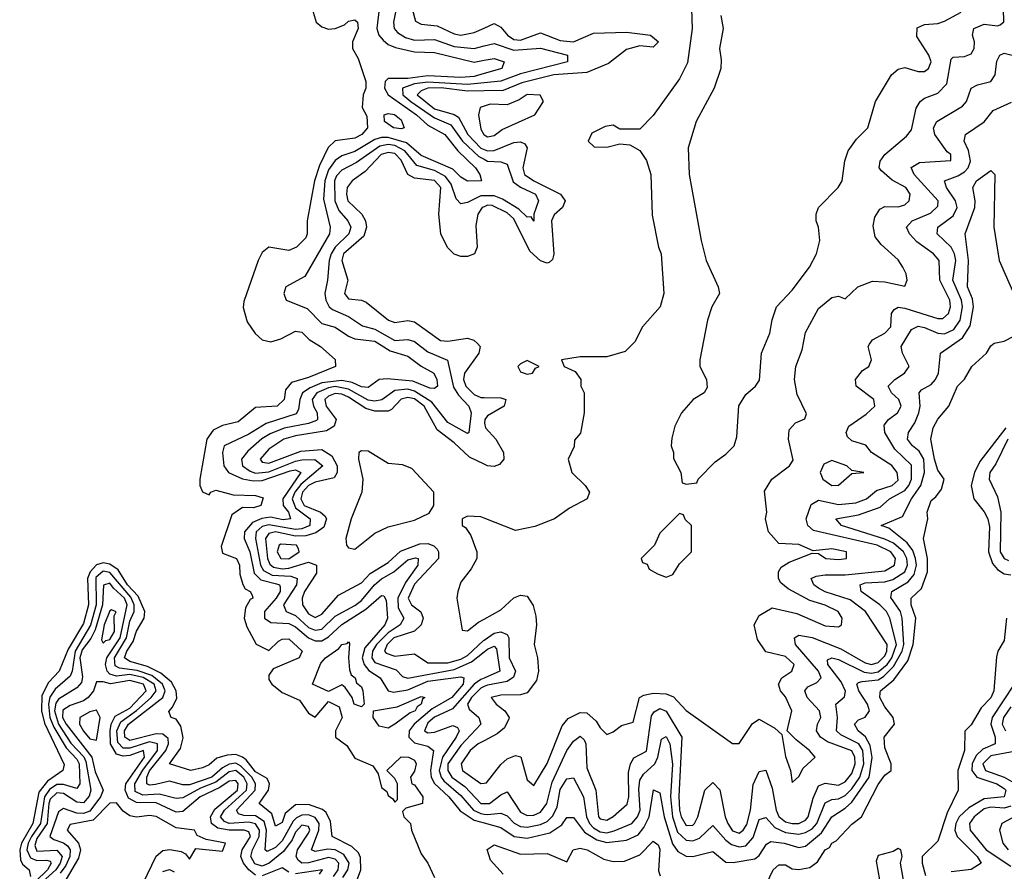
# Model space of a CAD drawing. Header units: inches. Extents: x 2601682 to 2755810, y 449311 to 584050.
# Tile 19 of 256: x 2638598 to 2641571, y 466065 to 468637. Entities that reach past the tile are written whole.
import ezdxf

# ---------------------------------------------------------------- set-up
doc = ezdxf.new("R2010")
doc.units = ezdxf.units.IN
doc.header["$MEASUREMENT"] = 0
doc.layers.add('C6436', color=7, linetype='Continuous')
doc.layers.add('C6446', color=7, linetype='Continuous')

msp = doc.modelspace()

# ---------------------------------------------------------------- linework, layer by layer
at = {"layer": 'C6436', "color": 2}
for points, elevation in [([(2640000, 468867.1), (2639990, 468865.4), (2639950, 468868.6), (2639870.3, 468889.7), (2639852.3, 468887.7), (2639841.1, 468878.9), (2639790.3, 468790), (2639784.7, 468770), (2639783.1, 468670), (2639792.3, 468632.3), (2639810, 468623.1), (2639858, 468618), (2639910, 468594), (2639930, 468590.3), (2639970, 468598.3), (2640000, 468611.8)], 14), ([(2639480.5, 468670), (2639492.7, 468630), (2639510, 468615.8), (2639530, 468608.7), (2639550, 468610.3), (2639578.3, 468621.7), (2639590, 468633), (2639610, 468636.3), (2639617.3, 468630), (2639619.3, 468610), (2639603, 468570), (2639602.8, 468550), (2639619.3, 468519.3), (2639642.4, 468450), (2639643, 468430), (2639634.8, 468410), (2639631.6, 468371.6), (2639646, 468346), (2639647.7, 468310), (2639630.4, 468290), (2639610, 468279.7), (2639550, 468271.5), (2639529.2, 468250.8), (2639503, 468197), (2639487.9, 468150), (2639465.3, 468030), (2639466, 467990), (2639461.3, 467978.7), (2639434, 467950), (2639410, 467940.5), (2639350, 467949.7), (2639330, 467934), (2639317.4, 467910), (2639274, 467786), (2639272.5, 467767.5), (2639284.7, 467724.7), (2639309.2, 467689.2), (2639330, 467670.4), (2639355.9, 467664.1), (2639386.6, 467673.4), (2639430, 467696.3), (2639450, 467693.4), (2639471.5, 467671.6), (2639506, 467650), (2639550.5, 467610.5), (2639551, 467590), (2639470, 467556.9), (2639418.6, 467541.4), (2639400.6, 467519.4), (2639395.8, 467490), (2639374.8, 467470), (2639310, 467465.6), (2639257.6, 467422.4), (2639210, 467411.1), (2639182.1, 467397.9), (2639162.8, 467370), (2639141.6, 467250), (2639142, 467230), (2639150, 467211.3), (2639170, 467202), (2639175.3, 467210), (2639190, 467216.3), (2639242, 467202), (2639310, 467200.5), (2639332.8, 467192.8), (2639326, 467170), (2639303.3, 467163.3), (2639270, 467164), (2639238, 467142), (2639206.2, 467046.2), (2639210, 467026), (2639252.4, 467010), (2639261.1, 466990), (2639262.9, 466962.9), (2639271.7, 466931.7), (2639278.5, 466918.5), (2639294, 466910), (2639299.6, 466899.6), (2639302, 466890), (2639293.4, 466886.6), (2639279.1, 466860.9), (2639275.5, 466830), (2639283.4, 466803.4), (2639311.3, 466751.3), (2639350, 466732), (2639379.3, 466760.7), (2639390, 466766.8), (2639410, 466767.3), (2639450.7, 466730), (2639442, 466710), (2639363.5, 466676.5), (2639350, 466658), (2639350, 466644.7), (2639358.8, 466630), (2639390, 466604.9), (2639442.5, 466582.5), (2639470, 466542.8), (2639490, 466531), (2639530, 466578), (2639562, 466562), (2639571, 466530), (2639551.3, 466490), (2639551.3, 466470), (2639585.5, 466445.5), (2639610, 466406.8), (2639663.6, 466383.6), (2639679.6, 466359.6), (2639690, 466318), (2639706.4, 466306.4), (2639710, 466294), (2639724.7, 466284.7), (2639730, 466274), (2639738, 466282), (2639738, 466330), (2639730, 466346), (2639706, 466370), (2639749.4, 466410.6), (2639772, 466410), (2639790, 466401), (2639794.9, 466390), (2639790, 466368), (2639778, 466350), (2639779.6, 466339.6), (2639782, 466330), (2639790, 466326), (2639814.8, 466290), (2639814, 466270), (2639763.6, 466256.4), (2639754, 466246), (2639758, 466230), (2639778, 466210), (2639781, 466190), (2639810, 466118), (2639830.4, 466090.4), (2639850, 466046.8)], 2), ([(2639683.1, 468670), (2639676.1, 468610), (2639682.3, 468590), (2639695, 468575), (2639710, 468561.7), (2639732.6, 468552.6), (2639790, 468539.7), (2639850, 468538.2), (2639970, 468508.9), (2640000, 468514.6)], 6), ([(2639734.7, 468670), (2639726.3, 468630), (2639728.8, 468610), (2639738.6, 468598.6), (2639763, 468583), (2639790, 468575.2), (2639850, 468576.9), (2639910, 468556), (2639970, 468550.2), (2640000, 468557.6)], 10), ([(2640000, 468474.2), (2639970, 468465.4), (2639930, 468462), (2639830, 468467.1), (2639770, 468459.1), (2639710, 468459.6), (2639701.3, 468450), (2639699.6, 468430), (2639710.2, 468410), (2639795.8, 468350), (2639830, 468318.5), (2639881.1, 468290), (2639920.5, 468240.5), (2639974, 468190), (2639987.3, 468170), (2639992, 468150), (2639950, 468149.7), (2639930, 468161.6), (2639905.4, 468185.4), (2639810, 468226.6), (2639765.2, 468265.2), (2639710, 468281.3), (2639690, 468281.5), (2639670, 468275.4), (2639610, 468238.5), (2639570, 468225.6), (2639550, 468212.2), (2639530, 468183.5), (2639518.8, 468150), (2639515.4, 468095.4), (2639534.9, 468010), (2639533.1, 467990), (2639458.6, 467861.4), (2639401, 467830), (2639394.8, 467810), (2639402.8, 467790), (2639465.2, 467765.3), (2639510, 467719.5), (2639550, 467708.8), (2639590, 467680.9), (2639610, 467673.6), (2639670, 467666.2), (2639716.6, 467636.6), (2639770, 467621.3), (2639810, 467590.3), (2639847.7, 467570), (2639857, 467550), (2639859.1, 467530), (2639850, 467522.9), (2639835.6, 467524.4), (2639784.9, 467545), (2639707.5, 467552.5), (2639682.8, 467550), (2639650, 467526.6), (2639630, 467528.1), (2639601.9, 467541.9), (2639570, 467547.8), (2639510, 467540.7), (2639474.3, 467525.7), (2639451.3, 467510), (2639443.5, 467490), (2639439.7, 467460.3), (2639432.7, 467447.3), (2639342, 467418), (2639290, 467385.1), (2639214.8, 467350), (2639210.4, 467329.6), (2639214, 467290), (2639228, 467270), (2639270, 467250.2), (2639304.1, 467244.1), (2639330, 467245.9), (2639414.2, 467274.2), (2639430, 467277.5), (2639446.4, 467270), (2639391.8, 467190), (2639392.9, 467170), (2639408.9, 467150), (2639415.8, 467130), (2639392.9, 467127.1), (2639354.8, 467134.8), (2639329, 467131), (2639301, 467119), (2639276.9, 467090), (2639275.2, 467070), (2639292.9, 467030), (2639305.2, 466965.2), (2639325.5, 466945.5), (2639373.3, 466933.3), (2639382.4, 466930), (2639384.2, 466924.2), (2639384.2, 466910), (2639372.6, 466890), (2639337.2, 466850), (2639336.9, 466830), (2639356.4, 466816.4), (2639410, 466813.2), (2639430, 466803.5), (2639470, 466770.2), (2639490, 466761.8), (2639510, 466761.6), (2639530, 466773.4), (2639570, 466811.1), (2639643.3, 466856.7), (2639690, 466898.4), (2639697, 466897), (2639704.1, 466884.1), (2639708, 466830), (2639699.7, 466810), (2639640, 466740), (2639632.1, 466710), (2639637.4, 466690), (2639651.8, 466671.8), (2639685.7, 466650), (2639710, 466610.4), (2639725.9, 466605.9), (2639770, 466613.8), (2639830, 466639.2), (2639930, 466652.9), (2639939.1, 466650), (2639936.5, 466630), (2639902.8, 466590), (2639843.5, 466556.5), (2639789.2, 466510), (2639774, 466490), (2639772.7, 466470), (2639790, 466453.8), (2639830, 466442.8), (2639847, 466430), (2639838.4, 466370), (2639840.2, 466350), (2639850.1, 466330.1), (2639893.6, 466290), (2639927.5, 466247.5), (2639970, 466220.2), (2640000, 466211.6)], 6), ([(2640000, 468446.2), (2639950, 468441), (2639830, 468448.1), (2639790, 468443.2), (2639753.7, 468430), (2639754.4, 468410), (2639778.2, 468390), (2639850, 468340.5), (2639899.3, 468319.3), (2639934.3, 468270), (2639984, 468224), (2640000, 468215.5)], 10), ([(2640000, 468422.1), (2639950, 468421.3), (2639870, 468430.8), (2639830.4, 468430.4), (2639810, 468422.6), (2639798.3, 468410), (2639850, 468368.1), (2639910, 468350.2), (2639922.4, 468342.4), (2639951, 468290), (2639990, 468248.8), (2640000, 468245)], 14), ([(2640000, 468376.2), (2639987.7, 468372.3), (2639982.8, 468350), (2639990, 468306), (2639999.1, 468290), (2640000, 468289.5)], 18), ([(2640000, 468104.8), (2639990, 468104.8), (2639950, 468084.7), (2639930, 468080.7), (2639915.8, 468095.8), (2639900, 468140), (2639883.1, 468163.1), (2639850, 468181.7), (2639797, 468197), (2639760.6, 468240.6), (2639730, 468257.5), (2639710, 468259.9), (2639684.7, 468255.3), (2639614.2, 468205.8), (2639570, 468182.2), (2639554.6, 468165.4), (2639547.8, 468150), (2639549.4, 468090), (2639561.2, 468061.2), (2639588.7, 468030), (2639597.4, 468010), (2639591.6, 467990), (2639550.2, 467950), (2639538.5, 467930), (2639532.1, 467910), (2639527.4, 467850), (2639518.9, 467810), (2639521.7, 467790), (2639532, 467770), (2639542, 467762), (2639590, 467740.9), (2639632.3, 467712.3), (2639670, 467702), (2639730, 467668.4), (2639770, 467671.3), (2639790, 467665.3), (2639830, 467634), (2639888.9, 467608.9), (2639907.7, 467527.7), (2639922.9, 467502.9), (2639954, 467470), (2639961.3, 467450), (2639954, 467390), (2639950, 467387.8), (2639890, 467420.3), (2639841.6, 467481.6), (2639790, 467515.6), (2639770, 467521), (2639730, 467516.8), (2639690.7, 467489.3), (2639670, 467484.9), (2639650, 467487.9), (2639590, 467520.9), (2639550, 467528.9), (2639530, 467525.7), (2639494.7, 467510), (2639481.1, 467490), (2639485.2, 467470), (2639495.8, 467450), (2639497.4, 467430), (2639493.5, 467426.5), (2639470, 467417.3), (2639396.7, 467403.3), (2639353.7, 467386.3), (2639328.9, 467371.1), (2639286.1, 467333.9), (2639267.9, 467310), (2639270.3, 467290), (2639293.3, 467273.3), (2639310, 467267.8), (2639350, 467271.7), (2639430, 467304.2), (2639450, 467307.6), (2639489.1, 467309.1), (2639512.9, 467290), (2639446.5, 467233.5), (2639428.4, 467210), (2639420.4, 467190), (2639430, 467163.2), (2639474.3, 467130), (2639473.8, 467110), (2639450, 467099.9), (2639430, 467097.7), (2639350, 467111.6), (2639330, 467106.2), (2639311.8, 467090), (2639309.4, 467070), (2639325, 466990), (2639333.4, 466973.3), (2639360.1, 466960.1), (2639416.5, 466956.5), (2639435.3, 466950), (2639433, 466930), (2639394.6, 466870), (2639402, 466850), (2639430, 466837.8), (2639470, 466801.7), (2639490, 466793.4), (2639510, 466796.5), (2639550, 466835.8), (2639610, 466867.7), (2639630, 466883.2), (2639669.4, 466930.6), (2639690, 466948.3), (2639727.1, 466970), (2639770, 467006), (2639792.3, 467012.3), (2639801, 467010), (2639799.6, 466990), (2639762.2, 466937.8), (2639739.5, 466890), (2639740.7, 466860.7), (2639758, 466830), (2639746.3, 466810), (2639710, 466785), (2639675.1, 466750), (2639662.6, 466730), (2639660.6, 466710), (2639670, 466696.1), (2639734.1, 466674.1), (2639753.5, 466653.5), (2639770, 466648.2), (2639910, 466675), (2639962.2, 466697.8), (2640000, 466728.4)], 10), ([(2640000, 468072.3), (2639994.4, 468070), (2639980.7, 468050), (2639975.2, 468015.3), (2639978.8, 467950), (2639971.3, 467930), (2639950, 467922), (2639930, 467922), (2639910, 467929), (2639889.4, 467949.4), (2639869.2, 467990), (2639863.6, 468050), (2639869.7, 468130), (2639850, 468151.6), (2639790, 468158.8), (2639770, 468169.7), (2639750, 468212.6), (2639730, 468233.3), (2639710, 468236.1), (2639689.1, 468230), (2639641.1, 468178.9), (2639601.6, 468150), (2639586.3, 468130), (2639584, 468110), (2639588, 468090), (2639630.3, 468050), (2639641.8, 468030), (2639644.9, 468010), (2639636.3, 467983.7), (2639574.9, 467930), (2639570.2, 467910), (2639588.7, 467850), (2639578, 467810), (2639590, 467794), (2639630, 467790.5), (2639644.1, 467784.1), (2639711.3, 467730), (2639730, 467723), (2639770, 467728.4), (2639790, 467724.4), (2639868.2, 467668.2), (2639890, 467666.3), (2639950, 467674.9), (2639968.9, 467668.9), (2639979.6, 467659.6), (2639988, 467650), (2639984.4, 467630), (2639940.3, 467570), (2639937.7, 467550), (2639944.4, 467530), (2639970, 467504.7), (2639990, 467496.1), (2640000, 467495.9)], 14), ([(2640000, 467294.4), (2639955.8, 467315.8), (2639910, 467359.6), (2639858, 467398), (2639818.5, 467470), (2639790, 467492.2), (2639770, 467496.5), (2639750, 467490.7), (2639720.3, 467459.7), (2639710, 467455.1), (2639670, 467454.6), (2639643.2, 467463.2), (2639590, 467497.6), (2639570, 467506.2), (2639550, 467508.2), (2639530, 467500.3), (2639518.6, 467490), (2639523.2, 467470), (2639553.4, 467430), (2639547.2, 467410), (2639524.1, 467395.9), (2639430, 467380.8), (2639395.5, 467370), (2639350, 467339.7), (2639323.7, 467310), (2639330, 467300.5), (2639350, 467298.3), (2639446.1, 467333.9), (2639510, 467338.9), (2639540, 467320), (2639556.2, 467290), (2639556.5, 467270), (2639546.9, 467253.1), (2639490, 467240.6), (2639470, 467230.5), (2639451.6, 467210), (2639446.1, 467190), (2639456.5, 467170), (2639506, 467150), (2639518.9, 467138.9), (2639524.4, 467130), (2639515.7, 467104.3), (2639492.1, 467087.9), (2639461.5, 467078.5), (2639430, 467077.2), (2639369.6, 467090.4), (2639350, 467085.4), (2639340.2, 467070), (2639345.7, 467010), (2639352.6, 466992.6), (2639363.9, 466983.9), (2639390, 466978.4), (2639410, 466980.7), (2639470, 466999.2), (2639493.7, 466990), (2639493.9, 466966.1), (2639458, 466910), (2639450.3, 466890), (2639451.8, 466870), (2639470, 466843.1), (2639490, 466831.8), (2639510, 466842), (2639560.7, 466899.3), (2639630, 466936.5), (2639655.6, 466964.4), (2639710, 466997.8), (2639747.7, 467032.3), (2639805.9, 467054.1), (2639830, 467055.5), (2639848.3, 467048.3), (2639857.7, 467037.7), (2639862, 467030), (2639862, 467010), (2639790, 466932.8), (2639770.3, 466890), (2639780.4, 466870), (2639809.1, 466849.1), (2639816, 466830), (2639810.3, 466810), (2639789.4, 466790.6), (2639727.3, 466770), (2639707.5, 466750), (2639699.5, 466730), (2639704.2, 466724.2), (2639730, 466715.5), (2639790, 466721.6), (2639830, 466695.3), (2639890, 466694.5), (2639930, 466705.9), (2639950, 466717.4), (2639997.8, 466762.2), (2640000, 466763.7)], 14), ([(2640000, 467131.4), (2639990, 467135.3), (2639950, 467138), (2639934, 467130), (2639934, 467110), (2639943.6, 467103.6), (2639959.8, 467079.8), (2639978, 467030), (2639978, 467010), (2639961, 466979), (2639930, 466938), (2639921, 466910), (2639918, 466890), (2639934, 466794), (2639950, 466792), (2639982.5, 466817.5), (2640000, 466827.2)], 18), ([(2639617.3, 466042.8), (2639627.3, 466070), (2639626.6, 466106.6), (2639620.7, 466120.7), (2639600.4, 466140.4), (2639541.6, 466170), (2639535.8, 466215.8), (2639522.8, 466242.8), (2639512.4, 466252.4), (2639470, 466266.8), (2639430, 466266.6), (2639399.6, 466240.4), (2639390, 466213.2), (2639370, 466202), (2639359.4, 466239.4), (2639320.7, 466270), (2639348.6, 466310), (2639351.6, 466330), (2639345.2, 466345.2), (2639310, 466366.2), (2639281.6, 466401.7), (2639270, 466409.8), (2639250, 466418.2), (2639223.9, 466416.1), (2639192.8, 466407.2), (2639170, 466386.6), (2639150, 466378), (2639114, 466370), (2639049.7, 466389.7), (2639083.5, 466436.5), (2639091.3, 466468.7), (2639083.9, 466503.9), (2639070, 466524.5), (2639055.3, 466530), (2639048.4, 466548.4), (2639059.4, 466560.6), (2639072.1, 466587.9), (2639069.8, 466610), (2639056.6, 466636.7), (2639024, 466664), (2638983.7, 466683.7), (2638930, 466698.5), (2638914.5, 466710), (2638921, 466730), (2638940.8, 466759.2), (2638950, 466790.5), (2638973.3, 466830), (2638976, 466850), (2638955.8, 466895.8), (2638923.4, 466930), (2638895.4, 466975.4), (2638870, 466992.4), (2638850, 466996.8), (2638829.4, 466990.6), (2638810.1, 466969.9), (2638802.2, 466950), (2638805.8, 466870), (2638790, 466813.6), (2638743.9, 466736.1), (2638717.3, 466670), (2638684.4, 466635.6), (2638664.2, 466595.8), (2638663.7, 466550), (2638673.1, 466513.1), (2638732.3, 466387.7), (2638728, 466370), (2638682.1, 466337.9), (2638655.7, 466304.3), (2638637.5, 466210), (2638602.8, 466150), (2638597.8, 466130), (2638600.4, 466100.4), (2638606.6, 466086.6), (2638626.7, 466070), (2638630.2, 466050)], 2), ([(2639573.6, 466046.4), (2639588.4, 466070), (2639592.9, 466090), (2639576.4, 466116.4), (2639550, 466129.9), (2639527.9, 466132.1), (2639490, 466125.3), (2639478.4, 466130), (2639501.1, 466190), (2639502.3, 466210), (2639490, 466227.8), (2639470, 466235.5), (2639450, 466234.5), (2639433.6, 466226.4), (2639423.4, 466216.6), (2639390, 466157.7), (2639370, 466137.4), (2639344.8, 466124.8), (2639338.4, 466130), (2639342.9, 466190), (2639336, 466216), (2639310, 466233.1), (2639274, 466234), (2639258.7, 466238.7), (2639252.4, 466250), (2639309.2, 466310), (2639309.9, 466330), (2639298.6, 466350), (2639264.2, 466384.2), (2639250, 466391.7), (2639230, 466389.3), (2639210, 466378.3), (2639177.7, 466350), (2639110, 466326.8), (2639090, 466326), (2639050, 466337.4), (2639007.3, 466327.3), (2638990, 466325.7), (2638981.3, 466330), (2638981.4, 466350), (2638990, 466368.7), (2639038.5, 466430), (2639047.5, 466450), (2639046.1, 466466.1), (2639030, 466479.8), (2639010, 466480.8), (2638930, 466460.2), (2638915.3, 466470), (2638913.8, 466490), (2638926.6, 466510), (2639029.8, 466590), (2639037.3, 466610), (2639029.3, 466630), (2638996.7, 466656.7), (2638952.2, 466672.2), (2638898.8, 466678.8), (2638885.8, 466685.8), (2638884, 466710), (2638920.6, 466770), (2638930, 466820.4), (2638943.2, 466850), (2638943.4, 466870), (2638933.2, 466893.2), (2638870, 466967.9), (2638850, 466972.2), (2638827.7, 466952.3), (2638829, 466870), (2638811.4, 466808.6), (2638765, 466730), (2638756.3, 466670), (2638750, 466655.1), (2638704.8, 466615.2), (2638689.2, 466590.8), (2638684.5, 466570), (2638688.6, 466530), (2638700.7, 466500.7), (2638737.8, 466437.8), (2638770, 466404.4), (2638777.6, 466390), (2638779.7, 466330), (2638770, 466315.4), (2638730, 466327.9), (2638710, 466327.5), (2638687.7, 466312.3), (2638672.2, 466290), (2638660.9, 466210), (2638633, 466170), (2638623.3, 466150), (2638619.8, 466130), (2638630, 466106), (2638650, 466098.5), (2638679, 466099), (2638690, 466095.8), (2638692.6, 466090), (2638681.4, 466070), (2638645.5, 466034.5)], 6), ([(2639544.8, 466050), (2639559.1, 466070), (2639561.8, 466090), (2639550, 466101.8), (2639530, 466106.9), (2639470, 466091.2), (2639449.9, 466089.9), (2639438.9, 466098.9), (2639432.8, 466110), (2639436.5, 466130), (2639470, 466180.4), (2639473.6, 466190), (2639470, 466200.7), (2639450, 466205.1), (2639430, 466183.5), (2639420, 466160), (2639394.5, 466125.5), (2639350.5, 466089.5), (2639330, 466081.2), (2639308.2, 466088.2), (2639296, 466110), (2639300.2, 466130), (2639320.9, 466170), (2639321.6, 466190), (2639310, 466208.9), (2639290, 466213.4), (2639229.9, 466209.9), (2639215.8, 466215.8), (2639203.7, 466230), (2639216, 466250), (2639283, 466310), (2639285, 466330), (2639274.6, 466350), (2639250, 466369.9), (2639230, 466365.5), (2639190, 466334.1), (2639143.9, 466316.1), (2639090, 466287.6), (2639070, 466285.3), (2639018.8, 466298.8), (2638970, 466295.4), (2638946.3, 466306.3), (2638944.9, 466330), (2638969.3, 466370.7), (2639014, 466430), (2639013.6, 466450), (2638990, 466456.6), (2638930, 466436.9), (2638910, 466437.6), (2638894.4, 466454.4), (2638891, 466490), (2638903.2, 466516.8), (2638950, 466550.7), (2638994.6, 466590), (2639009.9, 466610), (2639003.9, 466630), (2638970.8, 466650.8), (2638930, 466659.7), (2638890, 466654.5), (2638870, 466660.7), (2638862.3, 466670), (2638857.3, 466690), (2638860.5, 466710), (2638900.9, 466770), (2638922.7, 466870), (2638914.2, 466890), (2638880.5, 466920.5), (2638870, 466935.6), (2638850.4, 466929.6), (2638848.2, 466870), (2638825.3, 466794.7), (2638812.1, 466767.9), (2638786.3, 466733.7), (2638779.4, 466710), (2638787.4, 466652.6), (2638784.5, 466635.5), (2638770, 466619.1), (2638715.1, 466584.9), (2638707.2, 466572.8), (2638702.5, 466550), (2638714.7, 466510), (2638752.6, 466452.6), (2638791.1, 466411.1), (2638797.2, 466397.2), (2638812.1, 466310), (2638807.7, 466292.3), (2638790, 466272.4), (2638770, 466273.8), (2638730, 466300.6), (2638710, 466302), (2638690, 466283.1), (2638685.3, 466270), (2638681.1, 466210), (2638650, 466164.2), (2638643.4, 466143.4), (2638650, 466125.9), (2638710, 466129.3), (2638725.9, 466110), (2638719.8, 466090), (2638706.7, 466070), (2638666.5, 466033.5)], 10), ([(2639310, 466054.2), (2639289.9, 466069.9), (2639273.8, 466090), (2639265.5, 466110), (2639269.9, 466130.1), (2639294.6, 466170), (2639290, 466184.5), (2639275.3, 466190), (2639229.9, 466189.9), (2639196.1, 466196.1), (2639177.1, 466210), (2639173.6, 466230), (2639186.8, 466253.2), (2639255.2, 466310), (2639257.3, 466330), (2639250, 466339.8), (2639230, 466337.8), (2639201.6, 466318.4), (2639142.4, 466290), (2639090, 466245.8), (2639070, 466244.4), (2639010, 466271.9), (2638950, 466273.1), (2638926, 466286), (2638915.9, 466310), (2638918.4, 466330), (2638974.5, 466410), (2638971.8, 466430), (2638930, 466415.4), (2638910, 466413.4), (2638890, 466418.9), (2638872.2, 466450), (2638870.9, 466490), (2638874, 466510), (2638885.8, 466534.2), (2638930, 466558.1), (2638979.8, 466610), (2638971.7, 466630), (2638930, 466641.1), (2638871.8, 466631.8), (2638850, 466638), (2638830, 466637.2), (2638820.2, 466610), (2638804.6, 466590), (2638790, 466579.8), (2638750, 466566.2), (2638728.1, 466551.9), (2638726.8, 466530), (2638737.6, 466510), (2638815.3, 466410), (2638825.5, 466365.5), (2638849.3, 466310), (2638841.5, 466290), (2638810, 466246.9), (2638790, 466239.9), (2638770, 466241.2), (2638730, 466255.1), (2638715.4, 466244.6), (2638688.9, 466170), (2638701.3, 466161.3), (2638730, 466151.8), (2638742, 466142), (2638750.1, 466130), (2638749.5, 466110), (2638737.1, 466082.9), (2638720, 466060)], 14), ([(2640000, 466648.7), (2639990, 466644.2), (2639969.6, 466630.4), (2639904.4, 466555.6), (2639850, 466531.3), (2639830, 466513.8), (2639819.5, 466490), (2639830, 466483.6), (2639850, 466485.2), (2639905.8, 466505.8), (2639919.9, 466499.9), (2639924.9, 466490), (2639915.9, 466470), (2639874.6, 466410), (2639864.5, 466370), (2639870.2, 466350), (2639878.7, 466338.7), (2639930, 466294.2), (2639968.2, 466250), (2639990, 466239.8), (2640000, 466238.3)], 10), ([(2640000, 466623.3), (2639990, 466618.9), (2639961.7, 466590), (2639950.2, 466570), (2639954.5, 466554.5), (2639984.4, 466530), (2639990.3, 466510), (2639930, 466444.8), (2639890.2, 466390), (2639890.2, 466370), (2639902.3, 466350), (2639941.3, 466321.3), (2639990, 466270.2), (2640000, 466270.1)], 14), ([(2640000, 466459.7), (2639981.6, 466450), (2639958, 466430), (2639930.4, 466390), (2639934.4, 466370), (2639990, 466330.4), (2640000, 466331.7)], 18), ([(2638971, 466030), (2639010, 466110.8), (2639030, 466128), (2639051, 466131), (2639085.4, 466125.4), (2639098, 466118), (2639110, 466102), (2639130, 466134), (2639210, 466126), (2639219, 466150), (2639161.2, 466161.2), (2639134, 466174), (2639126, 466190), (2639070, 466196.2), (2639010, 466231.1), (2638990, 466234), (2638950, 466229.2), (2638930, 466233.3), (2638910, 466247), (2638890, 466271.8), (2638870, 466271.3), (2638819.8, 466220.2), (2638750, 466206.6), (2638741.1, 466190), (2638775.8, 466150), (2638781.1, 466130), (2638775.1, 466104.9), (2638738.3, 466041.7)], 18), ([(2639030, 466064.9), (2639050, 466071.3), (2639064.1, 466064.1)], 14), ([(2639410, 466063.1), (2639390, 466075.4), (2639330, 466052.2)], 14), ([(2639502.9, 466057.1), (2639511.6, 466070), (2639430, 466057.8)], 14)]:
    msp.add_lwpolyline(points, dxfattribs=dict(at, elevation=elevation))
for points, elevation in [([(2639750, 468307.1), (2639726, 468310), (2639699, 468330), (2639698, 468350), (2639710, 468353.4), (2639729.6, 468350.4), (2639750, 468334.9), (2639758.8, 468310)], 2), ([(2639630, 467335.3), (2639622, 467330), (2639621, 467310), (2639634, 467250), (2639630.8, 467210), (2639598.8, 467130), (2639582.8, 467070), (2639584.7, 467050), (2639590, 467042), (2639610, 467038), (2639670, 467086), (2639710, 467106), (2639790, 467126), (2639833.6, 467146.4), (2639848, 467170), (2639848, 467210), (2639782, 467282), (2639753.2, 467293.2), (2639710, 467297.2), (2639650, 467334)], 18), ([(2639386.7, 467053.3), (2639381.6, 467050), (2639375.3, 467030), (2639386.7, 467010), (2639410, 467009.3), (2639442, 467030), (2639439.6, 467039.6), (2639434, 467050)], 18), ([(2638874.6, 466854.6), (2638870, 466852.3), (2638852.9, 466810), (2638844.4, 466764.4), (2638850, 466754), (2638857.7, 466762.3), (2638870, 466765), (2638883.8, 466790), (2638882.9, 466837.1), (2638888.7, 466848.7)], 14), ([(2639630, 466562), (2639608, 466570), (2639602, 466590), (2639580.4, 466620.4), (2639570, 466628), (2639530, 466608), (2639482, 466630), (2639506.6, 466693.4), (2639521.2, 466710), (2639561.6, 466738.4), (2639570, 466750.4), (2639586.6, 466753.4), (2639590, 466758), (2639593.7, 466753.7), (2639590.3, 466710), (2639594, 466674), (2639598.8, 466658.8), (2639610.6, 466650), (2639614.4, 466634.4), (2639630, 466622), (2639633.4, 466610), (2639638, 466570)], 2), ([(2639710, 466498), (2639683.3, 466503.3), (2639665.2, 466530), (2639666, 466550), (2639737.7, 466562.3), (2639810, 466593.4), (2639821, 466590), (2639814.4, 466585.6), (2639810.3, 466570), (2639798, 466562), (2639791.6, 466550), (2639776.4, 466543.6), (2639730, 466509.5)], 2), ([(2638830, 466551.5), (2638810, 466547.3), (2638779.1, 466530), (2638778.4, 466510), (2638790, 466488.4), (2638810, 466465.3), (2638830, 466461), (2638840.5, 466530)], 18)]:
    msp.add_lwpolyline(points, close=True, dxfattribs=dict(at, elevation=elevation))
at = {"layer": 'C6446', "color": 2}
for points, elevation in [([(2640000, 466331.7), (2640007.3, 466332.7), (2640050, 466387.7), (2640070, 466404.9), (2640094.8, 466414.8), (2640110.6, 466410.6), (2640130, 466342), (2640150, 466324.7), (2640190, 466391), (2640235.6, 466504.4), (2640253.3, 466526.7), (2640290, 466544.9), (2640310, 466544), (2640338.6, 466518.6), (2640350, 466498.8), (2640370, 466478.8), (2640390, 466486.8), (2640414.8, 466505.2), (2640450, 466516), (2640469.4, 466590), (2640482.5, 466597.5), (2640510, 466603.2), (2640550, 466601.3), (2640572.1, 466592.1), (2640610, 466550.6), (2640750, 466451), (2640770, 466451), (2640810, 466512), (2640830, 466524.7), (2640877.3, 466497.3), (2640898.8, 466478.8), (2640910, 466412), (2640924.9, 466370), (2640930, 466334), (2640950, 466352), (2640963.3, 466376.7), (2640999, 466410), (2640982.7, 466430), (2640942, 466462), (2640915.3, 466490), (2640929.3, 466550), (2640910, 466592.7), (2640895.1, 466610), (2640889, 466630), (2640899, 466650), (2640929, 466670), (2640936.2, 466690), (2640910, 466713.6), (2640850, 466728), (2640825.6, 466765.6), (2640815.3, 466810), (2640830, 466838), (2640870, 466861), (2640943.9, 466843.9), (2641030, 466806.7), (2641070, 466804), (2641079, 466810), (2641080.9, 466830), (2641069.2, 466850), (2641030, 466869.5), (2640983.1, 466883.1), (2640918.4, 466918.4), (2640896, 466936), (2640888.7, 466950), (2640888.7, 466970), (2640896.5, 466983.5), (2640921.2, 466998.8), (2640990, 467026), (2641010, 467024.7), (2641032, 467010), (2641070, 467007), (2641094, 467010), (2641094, 467030), (2641050, 467039.5), (2640993.6, 467033.6), (2640950, 467052), (2640890, 467055.3), (2640859, 467090), (2640849.2, 467130), (2640853.2, 467150), (2640846.3, 467213.7), (2640869, 467250), (2640922, 467290), (2640933.2, 467306.8), (2640919, 467370), (2640921.2, 467398.8), (2640940.2, 467419.8), (2640968.4, 467431.6), (2640973.6, 467446.4), (2640945.1, 467505.1), (2640937.2, 467550), (2640941.2, 467590), (2640960.2, 467639.8), (2640970, 467692), (2641010, 467764.7), (2641050, 467798), (2641070, 467802), (2641090, 467794), (2641128, 467830), (2641172.3, 467847.7), (2641210, 467845.5), (2641270, 467832), (2641277.2, 467850), (2641274.5, 467870), (2641264.5, 467890), (2641250, 467912.3), (2641198.4, 467958.4), (2641181, 467981), (2641174.2, 468014.2), (2641179.7, 468040.3), (2641195.1, 468064.9), (2641210, 468072.7), (2641250, 468072.2), (2641270, 468077.6), (2641283.6, 468090), (2641286, 468110), (2641273.3, 468130), (2641232.2, 468152.2), (2641200.1, 468180.1), (2641192.7, 468190), (2641196, 468210), (2641209.3, 468230), (2641274.8, 468285.3), (2641290, 468304), (2641304.5, 468370), (2641316, 468390), (2641330, 468400.5), (2641370, 468414.9), (2641396.9, 468443.1), (2641410, 468518), (2641416, 468524), (2641450, 468526), (2641470, 468534), (2641479.6, 468550), (2641480.5, 468570), (2641474, 468590), (2641478, 468610), (2641510, 468623.7), (2641550, 468618), (2641558.3, 468621.7), (2641569.4, 468630.6), (2641567.8, 468670)], 18), ([(2640626, 468670), (2640627.7, 468610), (2640613.7, 468506.3), (2640590, 468458), (2640510, 468348), (2640470, 468306), (2640410, 468306), (2640390, 468318), (2640365.4, 468314.6), (2640325.4, 468294.6), (2640314, 468270), (2640332.7, 468252.7), (2640370, 468252), (2640410, 468262), (2640439.6, 468259.6), (2640470, 468242), (2640490, 468212), (2640502.8, 468170), (2640507.1, 468047.1), (2640526.8, 467950), (2640534.8, 467930), (2640542.8, 467810), (2640531, 467770), (2640478, 467710), (2640455.3, 467664.7), (2640425.4, 467634.6), (2640370, 467619), (2640290, 467619), (2640234, 467610), (2640242, 467590), (2640274.8, 467574.8), (2640292, 467550), (2640292, 467530), (2640302, 467510), (2640302, 467450), (2640291.1, 467388.9), (2640272.7, 467367.3), (2640271.6, 467348.4), (2640254, 467310), (2640264.7, 467270), (2640304.7, 467230), (2640318, 467210), (2640311.3, 467190), (2640258, 467162), (2640212, 467130), (2640153.2, 467106.8), (2640094.6, 467094.6), (2640000, 467131.4)], 18), ([(2640714.9, 468650), (2640722, 468610), (2640710.6, 468550), (2640716.1, 468516.1), (2640714.4, 468490), (2640694.9, 468430), (2640640.5, 468330), (2640616.3, 468250), (2640619.1, 468170), (2640654.8, 467970), (2640670.8, 467910), (2640706.8, 467830), (2640710.7, 467810), (2640687.3, 467770), (2640674, 467730), (2640650.8, 467610), (2640651, 467590), (2640671, 467550), (2640673.7, 467526.3), (2640664.7, 467510), (2640631.3, 467490), (2640596, 467450), (2640576, 467410), (2640566.4, 467373.6), (2640564.7, 467350), (2640571.3, 467330), (2640571.6, 467311.6), (2640594, 467270), (2640598, 467238), (2640610, 467234), (2640642, 467238), (2640646, 467250), (2640698, 467302), (2640730, 467324.7), (2640755.3, 467350), (2640763.1, 467376.9), (2640769.4, 467470.6), (2640790, 467504.7), (2640819, 467530), (2640831.8, 467548.2), (2640837, 467630), (2640862.7, 467690), (2640869.5, 467730.5), (2640882.7, 467770), (2640930, 467820.7), (2640982, 467890), (2641003.7, 467930), (2641013.2, 467970), (2641009.3, 468010), (2641002.7, 468030), (2641002.7, 468050), (2641009.3, 468070), (2641069, 468130), (2641081.2, 468150), (2641089.4, 468210.6), (2641099.3, 468240.7), (2641124.2, 468275.8), (2641158, 468310), (2641181.6, 468390), (2641229.7, 468470.3), (2641250, 468488), (2641270, 468492.7), (2641310, 468480.4), (2641330, 468480.4), (2641342, 468490), (2641349.6, 468510), (2641342.4, 468530), (2641306.4, 468586.4), (2641307.9, 468612.1), (2641330, 468622), (2641370, 468625.4), (2641390, 468632.4), (2641440.7, 468659.3)], 22), ([(2640000, 468611.8), (2640030, 468625.3), (2640050, 468614.4), (2640070.3, 468590), (2640090, 468576.9), (2640110, 468575.2), (2640170, 468597), (2640230, 468574), (2640270, 468570.3), (2640330, 468596), (2640430, 468598.9), (2640502, 468590), (2640526, 468570), (2640510, 468554), (2640470, 468558.4), (2640430, 468546.9), (2640375.6, 468504.4), (2640310, 468477.2), (2640210.8, 468470), (2640113.4, 468446.6), (2640057, 468423), (2640000, 468422.1)], 14), ([(2640000, 468557.6), (2640030, 468565), (2640090, 468544.8), (2640170, 468551.1), (2640252, 468530), (2640252, 468510), (2640110, 468473.8), (2640050, 468451.3), (2640000, 468446.2)], 10), ([(2640000, 466270.1), (2640016.2, 466270), (2640050, 466296.4), (2640070, 466304.9), (2640110, 466243.6), (2640130, 466233.8), (2640150, 466234.7), (2640170, 466243.6), (2640189.8, 466270), (2640205.2, 466334.8), (2640249.9, 466430.1), (2640270, 466458.7), (2640290, 466473.7), (2640302.3, 466462.3), (2640307, 466450), (2640310, 466378), (2640336.9, 466310), (2640345.5, 466230), (2640350, 466223.7), (2640370, 466219.5), (2640390, 466230.4), (2640431.8, 466268.2), (2640436.8, 466290), (2640436.2, 466363.8), (2640442.3, 466390), (2640452.4, 466407.6), (2640490, 466428.2), (2640505.6, 466534.4), (2640512.9, 466547.1), (2640530, 466557.4), (2640550, 466548.5), (2640596.5, 466470), (2640587.6, 466292.4), (2640589.5, 466250.5), (2640594.7, 466230), (2640610, 466204), (2640630, 466204.6), (2640635.1, 466210), (2640645.1, 466230), (2640666.6, 466310), (2640690, 466333.4), (2640711.5, 466311.5), (2640727.6, 466230), (2640735.8, 466210), (2640750, 466187.9), (2640770, 466180.9), (2640782.4, 466190), (2640792.8, 466207.2), (2640804.2, 466250), (2640812.3, 466327.8), (2640830, 466366.8), (2640850.3, 466370.3), (2640870, 466316), (2640881.8, 466250), (2640890, 466230.4), (2640910, 466214.7), (2640930, 466210.2), (2640950, 466210.2), (2640970, 466219.6), (2640978.7, 466230), (2640993.6, 466286.4), (2641010, 466323), (2641030, 466331.7), (2641070, 466325.5), (2641090, 466335.6), (2641110, 466360.3), (2641120.2, 466390), (2641119, 466410), (2641110, 466429.6), (2641036.5, 466456.5), (2641015.8, 466470), (2641003, 466490), (2641006, 466510), (2641016.3, 466530), (2641012.6, 466550), (2640975.1, 466590), (2640967.8, 466610), (2640977.4, 466622.6), (2641004.9, 466635.1), (2641017.6, 466650), (2641009.7, 466670), (2640939.7, 466750), (2640937, 466770), (2640950, 466778), (2640990, 466771.3), (2641077.2, 466737.2), (2641150, 466695), (2641170, 466690.2), (2641190, 466695.9), (2641210, 466716.5), (2641216.3, 466730), (2641216.5, 466750), (2641151.6, 466850), (2641104.8, 466884.8), (2641029.2, 466909.2), (2641010, 466920.4), (2640995.6, 466930), (2640987.3, 466950), (2641002.9, 466957.1), (2641030, 466960.7), (2641090, 466960.2), (2641210, 466972.9), (2641238.9, 466990), (2641241.7, 467010), (2641228, 467030), (2641187, 467050), (2640994.9, 467094.9), (2640976.9, 467110), (2640972, 467130), (2640987.2, 467172.8), (2641010, 467186.5), (2641070, 467172.9), (2641122.4, 467177.6), (2641154, 467190), (2641184.6, 467215.4), (2641231.6, 467230), (2641250, 467246.7), (2641247.3, 467270), (2641230.5, 467290.5), (2641169.2, 467330), (2641152.3, 467352.3), (2641110, 467365.1), (2641097.2, 467377.2), (2641093.3, 467390), (2641101.1, 467410), (2641153.8, 467446.2), (2641179.6, 467470), (2641176.9, 467490), (2641123.6, 467530), (2641121.6, 467550), (2641142.5, 467577.5), (2641161.2, 467590), (2641169.2, 467610), (2641159.3, 467650), (2641163.3, 467656.7), (2641172.7, 467670), (2641210, 467690.4), (2641228, 467710), (2641229.7, 467750), (2641238, 467762), (2641250, 467768.5), (2641270, 467766.3), (2641370, 467734.3), (2641385.1, 467734.9), (2641402, 467750), (2641408.3, 467770), (2641406.2, 467790), (2641376, 467850), (2641374, 467910), (2641357.2, 467930), (2641306.2, 467966.2), (2641284.5, 467990), (2641275.1, 468010), (2641292.7, 468030), (2641347.5, 468052.5), (2641370, 468074), (2641371.1, 468090), (2641298.7, 468170), (2641289.7, 468190.3), (2641314.7, 468205.3), (2641408.7, 468211.3), (2641409.2, 468230), (2641397.7, 468237.7), (2641360.9, 468290), (2641357, 468310), (2641366.6, 468330), (2641444, 468376), (2641456.2, 468390), (2641470, 468430.7), (2641490, 468440.5), (2641530, 468450.6), (2641542.4, 468470), (2641548.2, 468511.8), (2641557.2, 468530), (2641570, 468536.4), (2641610, 468525.7)], 14), ([(2640000, 468514.6), (2640030, 468520.3), (2640060.7, 468510), (2640053.4, 468490), (2640000, 468474.2)], 6), ([(2640000, 468289.5), (2640010, 468283.1), (2640030, 468287), (2640054.9, 468305.1), (2640152.7, 468350), (2640179, 468390), (2640169.2, 468409.2), (2640130, 468411.1), (2640105.4, 468394.6), (2640070, 468379.7), (2640018, 468382), (2640000, 468376.2)], 18), ([(2640000, 466238.3), (2640010, 466236.8), (2640050, 466241.2), (2640070, 466232.8), (2640090.8, 466210.8), (2640110, 466201.1), (2640130, 466199), (2640170, 466206.3), (2640190, 466215.9), (2640207.5, 466232.5), (2640220.2, 466259.8), (2640230, 466312.7), (2640250, 466344.9), (2640270, 466348), (2640299.7, 466290), (2640309.4, 466230), (2640318.2, 466210), (2640330, 466196.5), (2640350, 466184.6), (2640370, 466181.9), (2640393, 466187.1), (2640445.6, 466210), (2640463.5, 466230), (2640470.6, 466250), (2640466.9, 466313.1), (2640470, 466340.7), (2640481.5, 466358.5), (2640515.1, 466390), (2640524.4, 466410), (2640535.1, 466464.9), (2640550, 466472.2), (2640560.3, 466450), (2640568.5, 466388.5), (2640562.2, 466290), (2640569, 466230), (2640583.9, 466183.9), (2640610, 466159.1), (2640630, 466156.9), (2640650, 466165.3), (2640690, 466203.8), (2640730, 466159), (2640746.7, 466146.7), (2640770, 466139.7), (2640790, 466142.8), (2640812.5, 466167.5), (2640830, 466222), (2640850, 466228.2), (2640877.4, 466197.4), (2640910, 466182.7), (2640950, 466177.8), (2640970, 466182.2), (2640990, 466194), (2641004, 466210), (2641030, 466271.8), (2641050, 466282.4), (2641070, 466284.7), (2641090, 466294), (2641110, 466314.2), (2641134.5, 466350), (2641146.8, 466390), (2641143, 466430), (2641130.8, 466450.8), (2641077.3, 466477.3), (2641064, 466490), (2641066.8, 466530), (2641061.6, 466570), (2641087.9, 466592.1), (2641090.9, 466609.1), (2641077.8, 466637.8), (2641038, 466690), (2641036.4, 466703.6), (2641049.7, 466710.3), (2641070, 466704.7), (2641147.2, 466667.2), (2641170, 466663.3), (2641190, 466667.8), (2641216.4, 466690), (2641231.4, 466710), (2641245.2, 466750), (2641225.3, 466830), (2641214.5, 466850), (2641195.1, 466870), (2641138, 466910), (2641135.6, 466930), (2641150, 466936.9), (2641210, 466939.8), (2641234, 466946.1), (2641270, 466969.2), (2641278.4, 466990), (2641276.5, 467010), (2641266.5, 467030), (2641236.2, 467056.2), (2641210, 467068.6), (2641079.3, 467110), (2641062, 467130), (2641130, 467141.6), (2641195.5, 467164.5), (2641224.2, 467190), (2641270, 467215.5), (2641282.5, 467230), (2641290.7, 467250), (2641290, 467292), (2641240.2, 467340.2), (2641209.7, 467390.3), (2641207.4, 467412.6), (2641220.7, 467430), (2641247.6, 467450), (2641258.7, 467470), (2641251.6, 467490), (2641229.6, 467510), (2641219.5, 467530), (2641239.5, 467550), (2641269.6, 467570), (2641283.6, 467590), (2641263.6, 467630), (2641259.6, 467650), (2641290, 467701.6), (2641310, 467711.5), (2641330, 467707.6), (2641370, 467690.2), (2641390, 467688.1), (2641418.4, 467701.6), (2641436.8, 467730), (2641444.2, 467770), (2641441.4, 467790), (2641415.3, 467850), (2641424.4, 467910), (2641420.3, 467930), (2641409.8, 467949.9), (2641367.6, 467990), (2641369.6, 468010), (2641415.8, 468044.2), (2641428.5, 468070), (2641423.5, 468090), (2641395.6, 468130), (2641389.5, 468150), (2641430, 468165.3), (2641450, 468177.8), (2641461.5, 468190), (2641468.7, 468210), (2641462.2, 468242.2), (2641449.5, 468270), (2641453.2, 468290), (2641510, 468328.4), (2641536.9, 468363.1), (2641592.5, 468387.5)], 10), ([(2640000, 468245), (2640010, 468241.3), (2640030, 468241.8), (2640090, 468266.3), (2640110, 468268.4), (2640122.4, 468262.4), (2640130.3, 468250), (2640116.9, 468190), (2640121.5, 468170), (2640150, 468150.2), (2640230.8, 468110), (2640244.9, 468090), (2640236.3, 468070), (2640211.8, 468048.2), (2640203.1, 468030), (2640210.8, 467929.2), (2640206.8, 467913.2), (2640196, 467904), (2640190, 467902), (2640170, 467909), (2640137.8, 467937.8), (2640090, 468036.1), (2640070, 468053.8), (2640024.4, 468075.5), (2640010, 468076.5), (2640000, 468072.3)], 14), ([(2640000, 468215.5), (2640010, 468210.2), (2640050, 468207.4), (2640070, 468200.7), (2640087.8, 468147.8), (2640110, 468131.3), (2640154.9, 468110), (2640163.7, 468090), (2640150.3, 468050), (2640150, 468028.7), (2640142, 468042), (2640130, 468040.9), (2640105.2, 468065.2), (2640055.1, 468095.1), (2640030, 468104.7), (2640000, 468104.8)], 10), ([(2640000, 466211.6), (2640050, 466197.3), (2640090.2, 466170.2), (2640130, 466165.2), (2640198.4, 466181.6), (2640234.2, 466205.8), (2640250, 466228), (2640270, 466227.7), (2640303.2, 466183.2), (2640340.2, 466160.2), (2640370, 466152.5), (2640430, 466159.1), (2640464.7, 466175.3), (2640482.5, 466197.5), (2640497.8, 466230), (2640510.9, 466310.9), (2640530, 466302), (2640543.8, 466230), (2640568.8, 466148.8), (2640584.9, 466124.9), (2640610, 466111.5), (2640630, 466110.2), (2640690, 466125.5), (2640730, 466093.4), (2640752.1, 466092.1), (2640817, 466103), (2640830, 466112.7), (2640852.5, 466147.5), (2640865.1, 466154.9), (2640906, 466150), (2640950, 466136.9), (2640970, 466141.7), (2641018.2, 466181.8), (2641050, 466230.3), (2641090, 466255.8), (2641110, 466274.4), (2641162, 466350), (2641171.4, 466408.6), (2641165.4, 466445.4), (2641151.4, 466471.4), (2641129.7, 466490), (2641118.4, 466510), (2641130, 466523), (2641150, 466530.4), (2641163.5, 466550), (2641157.6, 466570), (2641130.9, 466610), (2641125.4, 466630), (2641130, 466635.8), (2641141.7, 466638.3), (2641190, 466643.5), (2641206.1, 466653.9), (2641235.7, 466684.3), (2641262.3, 466730), (2641266.7, 466750), (2641261.8, 466830), (2641256.8, 466850), (2641228.3, 466891.7), (2641231.2, 466910), (2641280, 466940), (2641298.5, 466961.5), (2641305.4, 466990), (2641302.8, 467010), (2641293.9, 467033.9), (2641276.8, 467056.8), (2641221.7, 467101.7), (2641199, 467110), (2641263.1, 467136.9), (2641289.8, 467190), (2641318.4, 467230), (2641329.8, 467270), (2641327.2, 467310), (2641313.8, 467333.8), (2641293.3, 467350), (2641278.4, 467370), (2641280.9, 467390), (2641300.4, 467419.6), (2641312.4, 467450), (2641316.4, 467470), (2641313.6, 467510), (2641320.9, 467519.1), (2641350, 467534.9), (2641363.1, 467550), (2641372, 467570), (2641378, 467630), (2641444, 467676), (2641467.6, 467712.4), (2641477.8, 467770), (2641474.4, 467794.4), (2641459.8, 467830), (2641462.7, 467910), (2641452.3, 467990), (2641481.6, 468070), (2641482.9, 468090), (2641475.1, 468130), (2641487, 468150), (2641530, 468182), (2641542, 468170), (2641538.5, 468010), (2641554.9, 467910), (2641602.6, 467802.6)], 6), ([(2640852.9, 466027.1), (2640872.7, 466070), (2640890, 466084.9), (2640910, 466084.9), (2640930, 466073), (2640950, 466070.4), (2640983.6, 466076.4), (2641006.2, 466093.8), (2641030, 466130.5), (2641042.5, 466137.5), (2641049.5, 466150), (2641062.7, 466157.3), (2641110, 466208), (2641139, 466230), (2641190, 466327.3), (2641210, 466356), (2641228.7, 466370), (2641229, 466390), (2641210, 466438), (2641207.3, 466470), (2641239.3, 466510), (2641235.1, 466530), (2641210, 466562), (2641195.1, 466590), (2641195.9, 466604.1), (2641197, 466610), (2641236.5, 466643.5), (2641278.9, 466701.1), (2641295.8, 466750), (2641303.5, 466830), (2641289.7, 466870), (2641289.6, 466890), (2641320.4, 466919.6), (2641339.1, 466970), (2641338.9, 467010), (2641326.6, 467070), (2641339.3, 467130), (2641338, 467150), (2641350, 467184.7), (2641364.1, 467195.9), (2641380.9, 467219.1), (2641389.3, 467250), (2641370, 467277), (2641359.8, 467310), (2641348.4, 467370), (2641355.4, 467404.6), (2641370, 467430.7), (2641402.7, 467470), (2641429.2, 467530), (2641450, 467551), (2641472.3, 467590), (2641517.2, 467630), (2641530, 467652), (2641540.2, 467659.8), (2641570, 467666), (2641598.9, 467681.1)], 2), ([(2640000, 467495.9), (2640050, 467494.9), (2640066, 467490), (2640060.7, 467470), (2640010, 467440.5), (2640002.3, 467430), (2640001.6, 467418.4), (2640004.6, 467404.6), (2640035.8, 467370), (2640058, 467330), (2640059.1, 467310), (2640046.2, 467293.8), (2640030, 467287.3), (2640010, 467289.6), (2640000, 467294.4)], 14), ([(2641575.1, 467404.9), (2641497.1, 467302.9), (2641480.2, 467270), (2641470.3, 467230), (2641478.8, 467190), (2641510, 467150.8), (2641520.5, 467130), (2641525.8, 467105.8), (2641523.1, 467030), (2641535.2, 466995.2), (2641550, 466977), (2641570, 466963.7), (2641590, 466961.1)], 2), ([(2641580.7, 467370), (2641544.5, 467295.5), (2641526.7, 467270), (2641524.9, 467250), (2641550, 467196.3), (2641560.5, 467150), (2641558.5, 467030), (2641570, 467010.3), (2641583.6, 467003.6)], 6), ([(2640000, 466827.2), (2640050, 466854.8), (2640090, 466890.8), (2640110, 466898.8), (2640130, 466896), (2640148.4, 466868.4), (2640155.6, 466835.6), (2640158.4, 466810), (2640150.8, 466750), (2640160.7, 466710), (2640164, 466670), (2640158.5, 466641.5), (2640130, 466604), (2640110, 466598), (2640050, 466596.9), (2640021, 466590), (2640036, 466570), (2640062.8, 466550), (2640076, 466530), (2640074.4, 466525.6), (2640061.1, 466498.9), (2640039.6, 466480.4), (2640000, 466459.7)], 18), ([(2641577.6, 466830), (2641570, 466762), (2641550.6, 466730), (2641547.1, 466712.9), (2641538.7, 466610), (2641530, 466589.6), (2641500.5, 466559.5), (2641470, 466508), (2641451.3, 466488.7), (2641450.5, 466430.5), (2641430.2, 466370), (2641431, 466310), (2641397.8, 466242.2), (2641370, 466156), (2641322.8, 466110), (2641322, 466090), (2641333, 466053)], 2), ([(2640000, 466763.7), (2640030, 466784.3), (2640050, 466788.2), (2640070, 466780.5), (2640074.7, 466770), (2640075.5, 466710), (2640094.7, 466670), (2640088.4, 466651.6), (2640070, 466639), (2640010, 466627.7), (2640000, 466623.3)], 14), ([(2640000, 466728.4), (2640010, 466736.5), (2640030, 466745.3), (2640037.2, 466737.2), (2640047.4, 466670), (2640000, 466648.7)], 10), ([(2641600.2, 466630), (2641533.7, 466530), (2641530.2, 466510), (2641542.6, 466470), (2641542.8, 466450), (2641505.4, 466434.6), (2641485.3, 466414.7), (2641473.7, 466390), (2641472.8, 466370), (2641487.6, 466350), (2641547.7, 466330), (2641570, 466315.3), (2641575.6, 466310), (2641570.3, 466290), (2641510, 466283.9), (2641462.9, 466257.1), (2641434.2, 466230), (2641424.3, 466210), (2641421.1, 466190), (2641427.7, 466170), (2641488.9, 466110), (2641500.4, 466090), (2641470, 466071.1), (2641410, 466063.4)], 6), ([(2641590, 466562.2), (2641568.4, 466530), (2641564.1, 466510), (2641574.6, 466490)], 10), ([(2641616.3, 466430), (2641530, 466413.7), (2641505.6, 466390), (2641513.7, 466370), (2641570, 466349.5), (2641605.2, 466330)], 10), ([(2641590, 466261.8), (2641570, 466256), (2641530, 466259.4), (2641510, 466254), (2641479, 466230), (2641465.2, 466210), (2641467.2, 466190), (2641515.6, 466130), (2641590, 466080.7)], 10), ([(2641610, 466235), (2641563, 466210), (2641555.8, 466190), (2641566, 466150), (2641582, 466130)], 14), ([(2640057.2, 466057.2), (2640018.9, 466098.9), (2640009.1, 466130.9), (2640030, 466144.9), (2640110, 466117.6), (2640190, 466119.3), (2640250, 466094), (2640269, 466130), (2640290, 466135.5), (2640310.8, 466130), (2640361.7, 466101.7), (2640390, 466094.9), (2640424.1, 466095.9), (2640470, 466115.5), (2640510, 466156.3), (2640525.2, 466145.2), (2640530, 466132), (2640526.8, 466066.8), (2640531.3, 466051.3)], 2)]:
    msp.add_lwpolyline(points, dxfattribs=dict(at, elevation=elevation))
for points, elevation in [([(2640130, 467608), (2640110, 467598), (2640102, 467590), (2640110, 467574), (2640130, 467566.8), (2640146, 467570), (2640155.3, 467584.7), (2640166, 467590)], 18), ([(2641050, 467306), (2641025.5, 467294.5), (2641014.8, 467270), (2641022.8, 467250), (2641050, 467230.8), (2641070, 467231), (2641110, 467266.8), (2641146, 467270), (2641110, 467275.3), (2641095.3, 467290)], 18), ([(2640590, 467146), (2640530, 467086), (2640514, 467050), (2640474, 467010), (2640478, 466998), (2640492.7, 466992.7), (2640498, 466978), (2640523.6, 466963.6), (2640550, 466954), (2640570, 466962), (2640590, 466994), (2640626, 467030), (2640626, 467110), (2640607.3, 467127.3), (2640602, 467142)], 22), ([(2641250, 466134), (2641235.3, 466124.7), (2641190, 466112.7), (2641183.5, 466096.5), (2641203.6, 465983.6), (2641211.6, 465971.6), (2641230, 465964.7), (2641250, 465972), (2641263.1, 465996.9), (2641264.7, 466044.7), (2641257.2, 466090), (2641262, 466110), (2641258, 466130)], 2)]:
    msp.add_lwpolyline(points, close=True, dxfattribs=dict(at, elevation=elevation))

doc.saveas('drawing.dxf')
